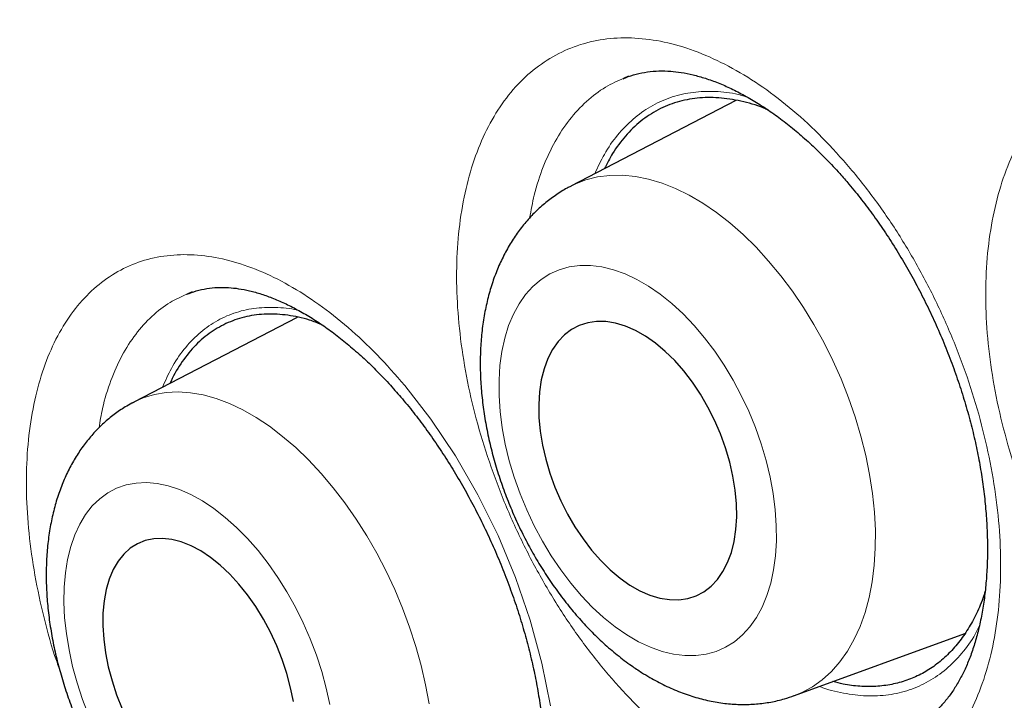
# Model space of a CAD drawing. Header units: millimetres. Extents: x 8 to 869, y 12 to 812.
# Tile 152 of 230: x 704.75 to 708.84, y 389.96 to 392.8. Entities that reach past the tile are written whole.
import ezdxf

# ---------------------------------------------------------------- set-up
doc = ezdxf.new("R2010")
doc.units = ezdxf.units.MM

msp = doc.modelspace()

# ---------------------------------------------------------------- linework, layer by layer
at = {"color": 7, "linetype": 'Continuous', "lineweight": 30}
for p, q in [((707.2794, 392.5596), (707.2583, 392.5511)), ((707.7266, 392.459), (707.039, 392.1023)), ((705.4628, 391.6621), (705.4419, 391.6536)), ((705.9008, 391.5563), (705.2199, 391.2033)), ((707.9701, 389.9823), (708.6797, 390.2405))]:
    msp.add_line(p, q, dxfattribs=at)
at = {"color": 252, "linetype": 'Continuous', "lineweight": 0, "flags": 128}
for points in [[(707.039, 392.1023), (707.0556, 392.1104), (707.102, 392.1285), (707.1508, 392.1408), (707.2015, 392.1473), (707.254, 392.148), (707.308, 392.1428), (707.3631, 392.1319), (707.4191, 392.1151), (707.4757, 392.0927), (707.5326, 392.0648), (707.5895, 392.0314), (707.646, 391.9928), (707.7019, 391.9492), (707.7569, 391.9009), (707.8106, 391.848), (707.8629, 391.7908), (707.9134, 391.7298), (707.9618, 391.6651), (708.0079, 391.5971), (708.0514, 391.5262), (708.0922, 391.4529), (708.1299, 391.3773), (708.1645, 391.3001), (708.1956, 391.2215), (708.2232, 391.142), (708.2471, 391.0621), (708.2671, 390.9821), (708.2832, 390.9025), (708.2953, 390.8236), (708.3033, 390.746), (708.3071, 390.6701), (708.3068, 390.5962), (708.3023, 390.5247), (708.2937, 390.456), (708.2811, 390.3905), (708.2644, 390.3286), (708.2438, 390.2705), (708.2193, 390.2166), (708.1912, 390.1671), (708.1596, 390.1224), (708.1245, 390.0826), (708.0863, 390.0481), (708.0451, 390.0188), (708.0012, 389.9951), (707.9701, 389.9823)], [(707.2727, 390.2348), (707.3217, 390.2064), (707.3707, 390.1835), (707.4192, 390.1662), (707.4671, 390.1545), (707.5139, 390.1487), (707.5593, 390.1488), (707.6029, 390.1547), (707.6445, 390.1664), (707.6837, 390.1838), (707.7203, 390.2068), (707.754, 390.2352), (707.7846, 390.2689), (707.8118, 390.3075), (707.8354, 390.3509), (707.8553, 390.3986), (707.8714, 390.4504), (707.8834, 390.5059), (707.8914, 390.5646), (707.8952, 390.6262), (707.8949, 390.6902), (707.8904, 390.7561), (707.8818, 390.8236), (707.8692, 390.892), (707.8526, 390.9609), (707.8321, 391.0297), (707.8079, 391.0981), (707.7802, 391.1655), (707.7491, 391.2314), (707.715, 391.2954), (707.6779, 391.357), (707.6383, 391.4157), (707.5964, 391.4711), (707.5525, 391.5228), (707.5069, 391.5705), (707.4599, 391.6138), (707.4119, 391.6524), (707.3632, 391.6859), (707.3142, 391.7143), (707.2653, 391.7372), (707.2167, 391.7546), (707.1688, 391.7662), (707.122, 391.772), (707.0767, 391.772), (707.033, 391.7661), (706.9914, 391.7544), (706.9522, 391.737), (706.9156, 391.7139), (706.8819, 391.6855), (706.8513, 391.6518), (706.8241, 391.6132), (706.8005, 391.5698), (706.7806, 391.5221), (706.7646, 391.4703), (706.7525, 391.4148), (706.7445, 391.3561), (706.7407, 391.2945), (706.741, 391.2305), (706.7455, 391.1646), (706.7541, 391.0972), (706.7667, 391.0288), (706.7834, 390.9599), (706.8039, 390.891), (706.828, 390.8226), (706.8558, 390.7552), (706.8868, 390.6893), (706.921, 390.6253), (706.958, 390.5638), (706.9976, 390.5051), (707.0395, 390.4497), (707.0834, 390.3979), (707.129, 390.3502), (707.176, 390.307), (707.224, 390.2684), (707.2727, 390.2348)], [(706.9549, 389.9405), (706.9193, 390.118), (706.8708, 390.2964), (706.8097, 390.4739), (706.7366, 390.6489), (706.653, 390.8181), (706.5595, 390.9797), (706.4572, 391.1323), (706.348, 391.2731), (706.348, 391.2731)], [(705.2131, 391.1997), (705.2163, 391.2015), (705.26, 391.2212), (705.3061, 391.2353), (705.3544, 391.2436), (705.4045, 391.246), (705.4562, 391.2427), (705.5093, 391.2335), (705.5635, 391.2186), (705.6184, 391.198), (705.6738, 391.1718), (705.7294, 391.1401), (705.7849, 391.1032), (705.8399, 391.0613), (705.8943, 391.0145), (705.9476, 390.9631), (705.9997, 390.9073), (706.0502, 390.8476), (706.0989, 390.7841), (706.1455, 390.7173), (706.1898, 390.6475), (706.2315, 390.575), (706.2704, 390.5003), (706.3064, 390.4237), (706.3391, 390.3457), (706.3684, 390.2666), (706.3943, 390.187), (706.4164, 390.1072), (706.4348, 390.0276), (706.4493, 389.9487)], [(706.0366, 389.9451), (706.0217, 390.0135), (706.0029, 390.0823), (705.9805, 390.1509), (705.9546, 390.2188), (705.9253, 390.2856), (705.8929, 390.3508), (705.8577, 390.4138), (705.8198, 390.4743), (705.7796, 390.5318), (705.7374, 390.5859), (705.6933, 390.6362), (705.6479, 390.6823), (705.6013, 390.724), (705.5539, 390.7608), (705.5061, 390.7926), (705.4583, 390.8191), (705.4106, 390.8401), (705.3636, 390.8555), (705.3175, 390.8652), (705.2727, 390.869), (705.2295, 390.867), (705.1881, 390.8592), (705.149, 390.8456), (705.1124, 390.8264), (705.0785, 390.8016), (705.0476, 390.7715), (705.0199, 390.7362), (704.9956, 390.696), (704.9749, 390.6513), (704.9579, 390.6023), (704.9449, 390.5494), (704.9357, 390.4929), (704.9306, 390.4333), (704.9295, 390.371), (704.9325, 390.3065), (704.9396, 390.2402), (704.9506, 390.1726), (704.9656, 390.1041), (704.9843, 390.0353), (705.0067, 389.9667), (705.0327, 389.8988)]]:
    msp.add_lwpolyline(points, dxfattribs=at)
at = {"color": 7, "linetype": 'Continuous', "lineweight": 30, "flags": 128}
for points in [[(707.2857, 390.4426), (707.3274, 390.4189), (707.369, 390.4007), (707.4101, 390.3883), (707.4503, 390.3818), (707.4891, 390.3812), (707.5262, 390.3865), (707.5611, 390.3977), (707.5935, 390.4147), (707.6231, 390.4373), (707.6496, 390.4653), (707.6727, 390.4983), (707.6921, 390.5361), (707.7077, 390.5783), (707.7192, 390.6243), (707.7267, 390.6738), (707.73, 390.7263), (707.729, 390.7811), (707.7239, 390.8378), (707.7145, 390.8958), (707.7011, 390.9544), (707.6838, 391.013), (707.6627, 391.0712), (707.6381, 391.1282), (707.6101, 391.1834), (707.5792, 391.2364), (707.5456, 391.2866), (707.5097, 391.3334), (707.4718, 391.3763), (707.4323, 391.415), (707.3917, 391.4491), (707.3503, 391.4781), (707.3085, 391.5018), (707.2669, 391.52), (707.2258, 391.5324), (707.1856, 391.5389), (707.1468, 391.5396), (707.1097, 391.5342), (707.0748, 391.523), (707.0424, 391.506), (707.0128, 391.4834), (706.9863, 391.4554), (706.9633, 391.4224), (706.9438, 391.3846), (706.9283, 391.3425), (706.9167, 391.2964), (706.9092, 391.2469), (706.9059, 391.1945), (706.9069, 391.1396), (706.9121, 391.0829), (706.9214, 391.025), (706.9348, 390.9664), (706.9522, 390.9077), (706.9732, 390.8496), (706.9979, 390.7926), (707.0258, 390.7373), (707.0567, 390.6843), (707.0903, 390.6342), (707.1262, 390.5874), (707.1641, 390.5444), (707.2036, 390.5057), (707.2442, 390.4716), (707.2857, 390.4426)], [(705.8847, 389.9573), (705.8731, 390.0154), (705.8575, 390.074), (705.8382, 390.1324), (705.8154, 390.19), (705.7893, 390.2463), (705.7601, 390.3007), (705.7282, 390.3526), (705.6939, 390.4015), (705.6575, 390.4468), (705.6195, 390.4882), (705.5802, 390.5252), (705.5399, 390.5574), (705.4992, 390.5844), (705.4585, 390.6061), (705.4181, 390.6222), (705.3785, 390.6324), (705.34, 390.6368), (705.3032, 390.6353), (705.2683, 390.6278), (705.2357, 390.6146), (705.2057, 390.5956), (705.1787, 390.5711), (705.155, 390.5413), (705.1347, 390.5066), (705.1181, 390.4673), (705.1053, 390.4238), (705.0966, 390.3766), (705.0919, 390.3261), (705.0913, 390.2728), (705.0949, 390.2174), (705.1025, 390.1603), (705.1142, 390.1022), (705.1297, 390.0436), (705.149, 389.9852), (705.1718, 389.9276)]]:
    msp.add_lwpolyline(points, dxfattribs=at)
at = {"color": 7, "linetype": 'Continuous', "lineweight": 30}
for points, knots in [([(706.443, 397.0794), (706.4159, 397.0761), (706.3243, 397.0648), (706.17, 397.0401), (705.9799, 397.0056), (705.7917, 396.9656), (705.6054, 396.9206), (705.4216, 396.8706), (705.2406, 396.8157), (705.0626, 396.756), (704.8874, 396.6915), (704.7151, 396.6222), (704.5456, 396.5481), (704.3789, 396.4691), (704.2149, 396.3854), (704.0537, 396.2968), (703.8951, 396.2034), (703.7393, 396.1052), (703.5862, 396.0021), (703.4357, 395.8942), (703.2881, 395.7815), (703.1435, 395.6641), (703.002, 395.5422), (702.8632, 395.4154), (702.7274, 395.2838), (702.5944, 395.1476), (702.4646, 395.0067), (702.338, 394.8613), (702.2146, 394.7115), (702.0947, 394.5574), (701.9782, 394.3992), (701.8654, 394.2369), (701.7562, 394.0708), (701.6508, 393.9008), (701.5491, 393.727), (701.4509, 393.5491), (701.3563, 393.3671), (701.2653, 393.1812), (701.178, 392.9916), (701.0946, 392.7985), (701.015, 392.6021), (700.9392, 392.4019), (700.8669, 392.1977), (700.7982, 391.9893), (700.7332, 391.7773), (700.672, 391.5616), (700.6146, 391.3422), (700.5612, 391.1199), (700.5117, 390.8944), (700.4661, 390.666), (700.4243, 390.4336), (700.3864, 390.1977), (700.3523, 389.9585), (700.3222, 389.7163), (700.296, 389.4713), (700.2738, 389.2238), (700.2556, 388.9742), (700.2415, 388.7228), (700.2314, 388.4697), (700.2253, 388.2154), (700.2232, 387.96), (700.225, 387.702), (700.2308, 387.441), (700.2406, 387.1766), (700.2543, 386.9104), (700.272, 386.6424), (700.2936, 386.3725), (700.3192, 386.1008), (700.3487, 385.8273), (700.3822, 385.5519), (700.4197, 385.2748), (700.4611, 384.9958), (700.5065, 384.7151), (700.5558, 384.4326), (700.609, 384.1489), (700.6659, 383.8646), (700.7265, 383.5803), (700.7907, 383.2958), (700.8585, 383.0111), (700.93, 382.7261), (701.0052, 382.4407), (701.084, 382.1549), (701.1664, 381.8688), (701.2526, 381.5822), (701.3424, 381.2951), (701.4359, 381.0075), (701.5331, 380.7194), (701.634, 380.4308), (701.7385, 380.142), (701.8467, 379.8531), (701.9583, 379.564), (702.0736, 379.2749), (702.1923, 378.9861), (702.3142, 378.6981), (702.4392, 378.4113), (702.5673, 378.1254), (702.6986, 377.8404), (702.8331, 377.5561), (702.9707, 377.2729), (703.1114, 376.9908), (703.2551, 376.7097), (703.4019, 376.4299), (703.5515, 376.1515), (703.7039, 375.8749), (703.859, 375.6), (704.0169, 375.3267), (704.1776, 375.0551), (704.3411, 374.7849), (704.5072, 374.5167), (704.6763, 374.2499), (704.8482, 373.9847), (705.023, 373.7208), (705.2005, 373.4589), (705.3801, 373.1995), (705.5617, 372.943), (705.7459, 372.6884), (705.9326, 372.4359), (706.1217, 372.1855), (706.3125, 371.9384), (706.5049, 371.6946), (706.6991, 371.454), (706.8949, 371.2165), (707.0924, 370.9821), (707.2918, 370.7508), (707.4929, 370.5226), (707.6958, 370.2974), (707.9005, 370.0751), (708.1071, 369.8558), (708.3146, 369.6405), (708.5231, 369.4291), (708.7326, 369.2215), (708.9441, 369.0169), (709.1569, 368.8157), (709.3705, 368.6184), (709.5847, 368.4256), (709.7997, 368.2366), (710.0157, 368.0514), (710.2328, 367.87), (710.4506, 367.6927), (710.669, 367.5195), (710.888, 367.3505), (711.1078, 367.1855), (711.3281, 367.0247), (711.5486, 366.8684), (711.7692, 366.7167), (711.9898, 366.5695), (712.2104, 366.427), (712.431, 366.2891), (712.6378, 366.1637), (712.7709, 366.0865), (712.8305, 366.052)], [0, 0, 0, 0, 0.002823, 0.00957, 0.016329, 0.023101, 0.029887, 0.036668, 0.04341, 0.05013, 0.056832, 0.063518, 0.070192, 0.076858, 0.083519, 0.090178, 0.096839, 0.103505, 0.11018, 0.116866, 0.12357, 0.130253, 0.136949, 0.143666, 0.150399, 0.157148, 0.163907, 0.170675, 0.177447, 0.184221, 0.190992, 0.197758, 0.204515, 0.211259, 0.217989, 0.224737, 0.231495, 0.238257, 0.245017, 0.251766, 0.258498, 0.265224, 0.272005, 0.278791, 0.285585, 0.292389, 0.299208, 0.306045, 0.312821, 0.319633, 0.326469, 0.333324, 0.340192, 0.347066, 0.353942, 0.360812, 0.367668, 0.374507, 0.381321, 0.388107, 0.394858, 0.401572, 0.408401, 0.415219, 0.422036, 0.428851, 0.435668, 0.442487, 0.449311, 0.456141, 0.462979, 0.469828, 0.476689, 0.483564, 0.490451, 0.497316, 0.504156, 0.51098, 0.517791, 0.524592, 0.531387, 0.538177, 0.544968, 0.55176, 0.558557, 0.565362, 0.572178, 0.579008, 0.585847, 0.592681, 0.599534, 0.606399, 0.613266, 0.620126, 0.626969, 0.633798, 0.640643, 0.647482, 0.654317, 0.661153, 0.667991, 0.674834, 0.681668, 0.688493, 0.695312, 0.702129, 0.708947, 0.715768, 0.7226, 0.729417, 0.736265, 0.743132, 0.750005, 0.756869, 0.763709, 0.770538, 0.777433, 0.784307, 0.791162, 0.798002, 0.80483, 0.811649, 0.818463, 0.825274, 0.832085, 0.838899, 0.845719, 0.852548, 0.859393, 0.866147, 0.872935, 0.879742, 0.886553, 0.893353, 0.900125, 0.906871, 0.913655, 0.920428, 0.927193, 0.933953, 0.940711, 0.94747, 0.954233, 0.960985, 0.967721, 0.974444, 0.981158, 0.987867, 0.994572, 1, 1, 1, 1]), ([(707.4584, 395.7343), (707.3456, 395.7321), (707.1062, 395.7274), (706.7496, 395.6955), (706.387, 395.6441), (706.0398, 395.5735), (705.7078, 395.4857), (705.3907, 395.3819), (705.0824, 395.2606), (704.7833, 395.122), (704.4878, 394.9629), (704.1969, 394.7824), (703.9119, 394.5795), (703.6388, 394.3579), (703.3779, 394.118), (703.1295, 393.8601), (702.8985, 393.5897), (702.6844, 393.3083), (702.4865, 393.0175), (702.3008, 392.712), (702.1276, 392.3921), (701.9639, 392.0515), (701.8106, 391.6896), (701.6691, 391.3058), (701.5424, 390.9079), (701.4308, 390.4962), (701.3343, 390.0713), (701.2547, 389.6422), (701.1911, 389.2102), (701.1425, 388.7766), (701.1077, 388.3333), (701.0869, 387.8809), (701.0798, 387.4106), (701.0874, 386.9223), (701.1109, 386.4163), (701.15, 385.9025), (701.2047, 385.3817), (701.2748, 384.8546), (701.3587, 384.3321), (701.4552, 383.8152), (701.5633, 383.3048), (701.6848, 382.7912), (701.8194, 382.2752), (701.9701, 381.7468), (702.1375, 381.2065), (702.3224, 380.6551), (702.5213, 380.1038), (702.7339, 379.5532), (702.96, 379.0041), (703.1946, 378.4678), (703.4366, 377.9446), (703.685, 377.4351), (703.9441, 376.9295), (704.2138, 376.4284), (704.4993, 375.9223), (704.8009, 375.4123), (705.1191, 374.8995), (705.4476, 374.3945), (705.7858, 373.898), (706.1333, 373.4105), (706.4829, 372.942), (706.8336, 372.4923), (707.1844, 372.0612), (707.5418, 371.6405), (707.9054, 371.2306), (708.2822, 370.824), (708.6723, 370.4219), (709.0753, 370.0257), (709.4833, 369.644), (709.8956, 369.277), (710.3117, 368.9254), (710.7231, 368.596), (711.129, 368.2882), (711.5288, 368.0012), (711.9301, 367.7295), (712.3323, 367.4732), (712.7431, 367.2278), (713.1621, 366.9948), (713.5886, 366.7757), (714.014, 366.5753), (714.4376, 366.3938), (714.859, 366.2316), (715.2696, 366.0914), (715.6689, 365.9724), (716.0569, 365.8732), (716.4409, 365.7918), (716.8205, 365.7281), (717.2028, 365.6814), (717.5869, 365.653), (717.972, 365.6442), (718.35, 365.6557), (718.7205, 365.6873), (719.083, 365.7391), (719.4302, 365.8096), (719.7622, 365.8974), (720.0793, 366.0012), (720.3876, 366.1224), (720.6867, 366.2611), (720.9822, 366.4202), (721.2731, 366.6007), (721.5581, 366.8036), (721.8312, 367.0251), (722.0921, 367.2651), (722.3406, 367.523), (722.5713, 367.7937), (722.7798, 368.0655), (722.904, 368.2523), (722.9632, 368.3411)], [0, 0, 0, 0, 0.008735, 0.018528, 0.02832, 0.038112, 0.047345, 0.056578, 0.065811, 0.075044, 0.084277, 0.09407, 0.103862, 0.113655, 0.123447, 0.13324, 0.143032, 0.152265, 0.161498, 0.170731, 0.179964, 0.189197, 0.198989, 0.208782, 0.218574, 0.228367, 0.238159, 0.247952, 0.257185, 0.266418, 0.275651, 0.284883, 0.294116, 0.303909, 0.313701, 0.323494, 0.333286, 0.343079, 0.352871, 0.362104, 0.371337, 0.38057, 0.389803, 0.399036, 0.408828, 0.418621, 0.428413, 0.438206, 0.447998, 0.457791, 0.467024, 0.476257, 0.48549, 0.494723, 0.503956, 0.513748, 0.523541, 0.533333, 0.543125, 0.552918, 0.56271, 0.571943, 0.581176, 0.590409, 0.599642, 0.608875, 0.618668, 0.62846, 0.638253, 0.648045, 0.657838, 0.66763, 0.676863, 0.686096, 0.695329, 0.704562, 0.713795, 0.723587, 0.73338, 0.743172, 0.752965, 0.762757, 0.77255, 0.781783, 0.791016, 0.800248, 0.809481, 0.818714, 0.828507, 0.838299, 0.848092, 0.857884, 0.867677, 0.877469, 0.886702, 0.895935, 0.905168, 0.914401, 0.923634, 0.933426, 0.943219, 0.953011, 0.962804, 0.972596, 0.982389, 0.991622, 1, 1, 1, 1]), ([(707.149, 395.7249), (707.1691, 395.7262), (707.2507, 395.7311), (707.3958, 395.7347), (707.5841, 395.7356), (707.7743, 395.7311), (707.9662, 395.7217), (708.1596, 395.7073), (708.3546, 395.6879), (708.5511, 395.6636), (708.749, 395.6342), (708.9483, 395.5999), (709.1488, 395.5606), (709.3506, 395.5164), (709.5536, 395.4672), (709.7576, 395.4131), (709.9627, 395.3541), (710.1688, 395.2903), (710.3758, 395.2215), (710.5836, 395.148), (710.7922, 395.0696), (711.0014, 394.9864), (711.2113, 394.8984), (711.4218, 394.8057), (711.6328, 394.7082), (711.8441, 394.6061), (712.0559, 394.4993), (712.2679, 394.388), (712.4801, 394.272), (712.6924, 394.1514), (712.9048, 394.0264), (713.1172, 393.8969), (713.3295, 393.7629), (713.5416, 393.6246), (713.7535, 393.482), (713.9651, 393.335), (714.1764, 393.1838), (714.3872, 393.0284), (714.5974, 392.8688), (714.8071, 392.7052), (715.0161, 392.5375), (715.2244, 392.3659), (715.4319, 392.1903), (715.6385, 392.0108), (715.8442, 391.8275), (716.0488, 391.6405), (716.2523, 391.4498), (716.4547, 391.2555), (716.6559, 391.0576), (716.8558, 390.8563), (717.0543, 390.6515), (717.2514, 390.4433), (717.4469, 390.2319), (717.6409, 390.0173), (717.8333, 389.7995), (718.024, 389.5786), (718.2129, 389.3548), (718.4, 389.128), (718.5852, 388.8984), (718.7684, 388.6661), (718.9497, 388.431), (719.1288, 388.1934), (719.3058, 387.9532), (719.4806, 387.7106), (719.6532, 387.4656), (719.8234, 387.2183), (719.9912, 386.9688), (720.1566, 386.7172), (720.3196, 386.4636), (720.4799, 386.2081), (720.6377, 385.9507), (720.7928, 385.6915), (720.9453, 385.4307), (721.0949, 385.1682), (721.2418, 384.9043), (721.3858, 384.6389), (721.5269, 384.3722), (721.665, 384.1043), (721.8001, 383.8352), (721.9322, 383.5651), (722.0612, 383.2941), (722.1871, 383.0221), (722.3098, 382.7494), (722.4292, 382.476), (722.5454, 382.202), (722.6584, 381.9275), (722.7679, 381.6526), (722.8741, 381.3774), (722.9769, 381.102), (723.0763, 380.8265), (723.1722, 380.5509), (723.2646, 380.2754), (723.3534, 380.0001), (723.4387, 379.7249), (723.5204, 379.4502), (723.5984, 379.1759), (723.6728, 378.9021), (723.7436, 378.6289), (723.8106, 378.3565), (723.874, 378.0848), (723.9336, 377.8141), (723.9894, 377.5443), (724.0415, 377.2757), (724.0898, 377.0082), (724.1343, 376.742), (724.1749, 376.4771), (724.2118, 376.2137), (724.2448, 375.9519), (724.2739, 375.6916), (724.2992, 375.4331), (724.3206, 375.1763), (724.3382, 374.9215), (724.3519, 374.6686), (724.3617, 374.4178), (724.3676, 374.1692), (724.3697, 373.9227), (724.3678, 373.6786), (724.3622, 373.4369), (724.3526, 373.1977), (724.3392, 372.961), (724.3219, 372.7269), (724.3008, 372.4955), (724.2758, 372.267), (724.247, 372.0413), (724.2144, 371.8185), (724.178, 371.5988), (724.1378, 371.3821), (724.0938, 371.1686), (724.0461, 370.9583), (723.9947, 370.7513), (723.9395, 370.5477), (723.8806, 370.3475), (723.818, 370.1508), (723.7518, 369.9576), (723.682, 369.768), (723.6085, 369.5821), (723.5315, 369.3999), (723.4509, 369.2215), (723.3667, 369.047), (723.2791, 368.8764), (723.188, 368.7096), (723.0932, 368.5471), (723.0174, 368.4229), (722.972, 368.3543), (722.9606, 368.337)], [0, 0, 0, 0, 0.002338, 0.009485, 0.016627, 0.023764, 0.030898, 0.038028, 0.045154, 0.052277, 0.059397, 0.066515, 0.073629, 0.080742, 0.087852, 0.094961, 0.102068, 0.109174, 0.116279, 0.123383, 0.130486, 0.137588, 0.144689, 0.151791, 0.158892, 0.165992, 0.173093, 0.180194, 0.187294, 0.194395, 0.201496, 0.208597, 0.215698, 0.2228, 0.229902, 0.237004, 0.244107, 0.25121, 0.258313, 0.265417, 0.272521, 0.279626, 0.286731, 0.293836, 0.300942, 0.308049, 0.315155, 0.322262, 0.32937, 0.336478, 0.343586, 0.350694, 0.357803, 0.364912, 0.372022, 0.379132, 0.386242, 0.393352, 0.400463, 0.407573, 0.414685, 0.421796, 0.428907, 0.436019, 0.443131, 0.450243, 0.457355, 0.464467, 0.471579, 0.478691, 0.485804, 0.492916, 0.500028, 0.507141, 0.514253, 0.521366, 0.528478, 0.53559, 0.542703, 0.549815, 0.556927, 0.564039, 0.57115, 0.578262, 0.585373, 0.592484, 0.599595, 0.606706, 0.613817, 0.620927, 0.628037, 0.635147, 0.642256, 0.649365, 0.656474, 0.663582, 0.67069, 0.677798, 0.684905, 0.692012, 0.699118, 0.706224, 0.71333, 0.720435, 0.72754, 0.734644, 0.741748, 0.748851, 0.755954, 0.763057, 0.770159, 0.777261, 0.784362, 0.791463, 0.798564, 0.805664, 0.812764, 0.819864, 0.826963, 0.834063, 0.841162, 0.848262, 0.855361, 0.862461, 0.869561, 0.876661, 0.883762, 0.890863, 0.897966, 0.905069, 0.912173, 0.919279, 0.926387, 0.933496, 0.940607, 0.94772, 0.954836, 0.961954, 0.969076, 0.976201, 0.983329, 0.990461, 0.997598, 1, 1, 1, 1]), ([(706.9222, 395.4773), (706.8942, 395.4738), (706.8051, 395.4629), (706.657, 395.439), (706.478, 395.4058), (706.3013, 395.3674), (706.1269, 395.3239), (705.9548, 395.2755), (705.785, 395.2221), (705.6178, 395.1637), (705.453, 395.1003), (705.2908, 395.0321), (705.1313, 394.959), (704.9743, 394.881), (704.8201, 394.7981), (704.6687, 394.7105), (704.52, 394.6181), (704.3742, 394.5209), (704.2314, 394.4191), (704.0914, 394.3125), (703.9545, 394.2013), (703.8206, 394.0855), (703.6898, 393.9651), (703.5621, 393.8402), (703.4376, 393.7108), (703.3163, 393.5769), (703.1982, 393.4386), (703.0835, 393.2959), (702.9721, 393.1488), (702.864, 392.9975), (702.7594, 392.842), (702.6583, 392.6823), (702.5607, 392.5184), (702.4666, 392.3505), (702.3761, 392.1786), (702.2891, 392.0027), (702.2059, 391.8229), (702.1263, 391.6393), (702.0504, 391.452), (701.9782, 391.2609), (701.9098, 391.0662), (701.8452, 390.868), (701.7844, 390.6663), (701.7274, 390.4612), (701.6743, 390.2527), (701.625, 390.041), (701.5796, 389.8261), (701.5381, 389.6081), (701.5005, 389.3871), (701.4669, 389.1631), (701.4372, 388.9362), (701.4114, 388.7066), (701.3895, 388.4742), (701.3716, 388.2392), (701.3577, 388.0017), (701.3477, 387.7617), (701.3417, 387.5193), (701.3397, 387.2746), (701.3416, 387.0277), (701.3475, 386.7787), (701.3573, 386.5276), (701.3711, 386.2746), (701.3888, 386.0197), (701.4104, 385.763), (701.436, 385.5046), (701.4655, 385.2446), (701.4989, 384.9831), (701.5361, 384.7202), (701.5773, 384.4559), (701.6223, 384.1904), (701.6711, 383.9237), (701.7238, 383.6559), (701.7803, 383.3872), (701.8405, 383.1176), (701.9046, 382.8472), (701.9723, 382.5761), (702.0438, 382.3043), (702.1189, 382.0321), (702.1978, 381.7594), (702.2802, 381.4864), (702.3663, 381.2131), (702.4559, 380.9397), (702.5491, 380.6663), (702.6458, 380.3928), (702.746, 380.1195), (702.8496, 379.8465), (702.9566, 379.5737), (703.067, 379.3013), (703.1808, 379.0295), (703.2978, 378.7582), (703.4181, 378.4876), (703.5415, 378.2178), (703.6682, 377.9489), (703.798, 377.6809), (703.9309, 377.4139), (704.0668, 377.1481), (704.2057, 376.8836), (704.3475, 376.6203), (704.4923, 376.3585), (704.6398, 376.0981), (704.7902, 375.8393), (704.9433, 375.5823), (705.0991, 375.3269), (705.2576, 375.0735), (705.4186, 374.8219), (705.5822, 374.5724), (705.7482, 374.325), (705.9167, 374.0798), (706.0875, 373.8368), (706.2607, 373.5963), (706.436, 373.3581), (706.6136, 373.1225), (706.7933, 372.8894), (706.975, 372.6591), (707.1588, 372.4315), (707.3445, 372.2068), (707.5321, 371.9849), (707.7214, 371.7661), (707.9126, 371.5503), (708.1054, 371.3376), (708.2999, 371.1282), (708.4959, 370.922), (708.6934, 370.7192), (708.8923, 370.5199), (709.0926, 370.324), (709.2942, 370.1316), (709.497, 369.9429), (709.701, 369.7579), (709.906, 369.5767), (710.1121, 369.3992), (710.3191, 369.2256), (710.527, 369.056), (710.7357, 368.8904), (710.9451, 368.7288), (711.1552, 368.5713), (711.3659, 368.418), (711.5772, 368.269), (711.7889, 368.1242), (712.001, 367.9837), (712.2134, 367.8476), (712.426, 367.7159), (712.6001, 367.6117), (712.7033, 367.5518), (712.7355, 367.5331)], [0, 0, 0, 0, 0.0032567, 0.0103694, 0.0174776, 0.0245813, 0.0316807, 0.0387758, 0.0458671, 0.0529547, 0.060039, 0.0671205, 0.0741995, 0.0812767, 0.0883525, 0.0954275, 0.1025023, 0.1095772, 0.1166529, 0.1237298, 0.1308085, 0.1378895, 0.1449733, 0.1520603, 0.1591508, 0.1662452, 0.1733437, 0.1804465, 0.1875536, 0.1946653, 0.2017814, 0.208902, 0.216027, 0.2231563, 0.2302897, 0.237427, 0.244568, 0.2517125, 0.2588604, 0.2660112, 0.2731648, 0.280321, 0.2874794, 0.2946399, 0.3018023, 0.3089662, 0.3161316, 0.3232981, 0.3304657, 0.3376342, 0.3448033, 0.351973, 0.3591432, 0.3663136, 0.3734843, 0.380655, 0.3878258, 0.3949965, 0.4021671, 0.4093375, 0.4165076, 0.4236774, 0.430847, 0.4380162, 0.445185, 0.4523534, 0.4595214, 0.4666891, 0.4738563, 0.481023, 0.4881894, 0.4953553, 0.5025208, 0.5096859, 0.5168506, 0.5240149, 0.5311787, 0.5383423, 0.5455054, 0.5526682, 0.5598306, 0.5669927, 0.5741545, 0.581316, 0.5884773, 0.5956382, 0.6027989, 0.6099594, 0.6171197, 0.6242797, 0.6314396, 0.6385993, 0.6457589, 0.6529183, 0.6600776, 0.6672369, 0.674396, 0.6815551, 0.6887141, 0.6958732, 0.7030322, 0.7101912, 0.7173502, 0.7245093, 0.7316685, 0.7388277, 0.745987, 0.7531464, 0.760306, 0.7674657, 0.7746255, 0.7817856, 0.7889458, 0.7961063, 0.803267, 0.8104279, 0.8175891, 0.8247506, 0.8319124, 0.8390746, 0.846237, 0.8533998, 0.860563, 0.8677265, 0.8748904, 0.8820548, 0.8892195, 0.8963847, 0.9035503, 0.9107163, 0.9178828, 0.9250498, 0.9322172, 0.9393851, 0.9465534, 0.9537221, 0.9608913, 0.968061, 0.975231, 0.9824015, 0.9895723, 0.9967434, 1, 1, 1, 1]), ([(707.2572, 392.5494), (707.2604, 392.5509), (707.2777, 392.559), (707.3111, 392.5689), (707.3574, 392.5785), (707.4053, 392.5825), (707.4523, 392.5816), (707.4998, 392.5761), (707.5481, 392.5665), (707.5994, 392.552), (707.6526, 392.5329), (707.7071, 392.509), (707.7629, 392.4804), (707.8195, 392.4472), (707.8767, 392.4092), (707.9341, 392.3668), (707.9914, 392.32), (708.0482, 392.269), (708.1041, 392.2141), (708.1539, 392.1611), (708.1845, 392.1254), (708.1974, 392.1106)], [0, 0, 0, 0, 0.014396, 0.078685, 0.14233, 0.204128, 0.263511, 0.31429, 0.36807, 0.421933, 0.475668, 0.52941, 0.583243, 0.637206, 0.691287, 0.745446, 0.799615, 0.853708, 0.907661, 0.96142, 1, 1, 1, 1]), ([(707.8615, 392.4186), (707.8551, 392.4216), (707.8165, 392.4393), (707.747, 392.4577), (707.6542, 392.4723), (707.5652, 392.4709), (707.4804, 392.4548), (707.4015, 392.4225), (707.3294, 392.3751), (707.2663, 392.3136), (707.2159, 392.247), (707.1907, 392.1969), (707.1799, 392.1754)], [0, 0, 0, 0, 0.022404, 0.134272, 0.246018, 0.358105, 0.469833, 0.582739, 0.696041, 0.80897, 0.918273, 1, 1, 1, 1]), ([(708.1974, 392.1106), (708.2064, 392.0997), (708.2329, 392.068), (708.2757, 392.0128), (708.3254, 391.944), (708.3735, 391.8718), (708.42, 391.7965), (708.4645, 391.7185), (708.5068, 391.638), (708.5466, 391.5557), (708.5837, 391.4717), (708.6178, 391.3868), (708.6488, 391.3014), (708.6765, 391.2159), (708.7008, 391.1308), (708.7216, 391.0466), (708.7387, 390.9637), (708.7525, 390.8816), (708.7629, 390.8003), (708.77, 390.7196), (708.7737, 390.6401), (708.774, 390.5624), (708.7709, 390.487), (708.7646, 390.4145), (708.755, 390.3454), (708.7425, 390.2801), (708.7272, 390.219), (708.7093, 390.1624), (708.6891, 390.1106), (708.6667, 390.0633), (708.6419, 390.0196), (708.6145, 389.9794), (708.5845, 389.9427), (708.5521, 389.9097), (708.5171, 389.8808), (708.4807, 389.8562), (708.455, 389.8437), (708.4426, 389.8377)], [0, 0, 0, 0, 0.014698, 0.042867, 0.071218, 0.099819, 0.128646, 0.157664, 0.186827, 0.216085, 0.245381, 0.274637, 0.303792, 0.332794, 0.361593, 0.390152, 0.41843, 0.446479, 0.474963, 0.503692, 0.532608, 0.561639, 0.59071, 0.619714, 0.64857, 0.677209, 0.705578, 0.733645, 0.761407, 0.788928, 0.816869, 0.845806, 0.875429, 0.905861, 0.937223, 0.969602, 1, 1, 1, 1]), ([(707.039, 392.1016), (707.0341, 392.0993), (707.0119, 392.0886), (706.9751, 392.0647), (706.929, 392.0302), (706.8864, 391.991), (706.8469, 391.9477), (706.8109, 391.9003), (706.7783, 391.8489), (706.7495, 391.7936), (706.7244, 391.7346), (706.7034, 391.672), (706.6865, 391.6061), (706.6739, 391.5372), (706.6657, 391.4657), (706.6619, 391.3922), (706.6625, 391.3172), (706.6675, 391.241), (706.6767, 391.1642), (706.6899, 391.0871), (706.7071, 391.0101), (706.7282, 390.9334), (706.7529, 390.8574), (706.7812, 390.7824), (706.8129, 390.7087), (706.848, 390.6366), (706.8862, 390.5663), (706.9275, 390.4981), (706.9717, 390.4325), (707.0187, 390.3695), (707.0684, 390.3095), (707.1207, 390.2529), (707.1754, 390.1999), (707.2325, 390.151), (707.2855, 390.1107), (707.32, 390.0882), (707.334, 390.079)], [0, 0, 0, 0, 0.007646, 0.034514, 0.0614, 0.08843, 0.115725, 0.143397, 0.171544, 0.200242, 0.229529, 0.259401, 0.289805, 0.320647, 0.351806, 0.383158, 0.414588, 0.445997, 0.477344, 0.508606, 0.539781, 0.570878, 0.601914, 0.63291, 0.663892, 0.694885, 0.725908, 0.756988, 0.788151, 0.819422, 0.850825, 0.882375, 0.914079, 0.945929, 0.977892, 1, 1, 1, 1]), ([(705.4409, 391.6523), (705.4537, 391.6573), (705.4802, 391.6676), (705.5229, 391.6769), (705.5679, 391.6816), (705.6122, 391.6812), (705.6567, 391.6764), (705.7022, 391.6676), (705.7509, 391.654), (705.8015, 391.6358), (705.8538, 391.613), (705.9075, 391.5855), (705.9622, 391.5532), (706.0178, 391.5164), (706.0738, 391.475), (706.1299, 391.4291), (706.1857, 391.3791), (706.2409, 391.3251), (706.294, 391.2688), (706.3281, 391.2289), (706.3446, 391.2096)], [0, 0, 0, 0, 0.061743, 0.127278, 0.190762, 0.251344, 0.30216, 0.355905, 0.409753, 0.463423, 0.517094, 0.570869, 0.624804, 0.678899, 0.733116, 0.787396, 0.841649, 0.8958, 0.949789, 1, 1, 1, 1]), ([(706.002, 391.5261), (705.9853, 391.5328), (705.9375, 391.5518), (705.8607, 391.5672), (705.773, 391.5725), (705.6897, 391.5621), (705.6121, 391.5368), (705.5408, 391.497), (705.4762, 391.4433), (705.4212, 391.3737), (705.3865, 391.3191), (705.3732, 391.285), (705.3721, 391.2823)], [0, 0, 0, 0, 0.062018, 0.177622, 0.293618, 0.409256, 0.524768, 0.640633, 0.756127, 0.872838, 0.989958, 1, 1, 1, 1]), ([(706.3446, 391.2096), (706.3536, 391.1987), (706.3798, 391.167), (706.4223, 391.1119), (706.4716, 391.0431), (706.5195, 390.971), (706.5659, 390.8958), (706.6105, 390.8178), (706.653, 390.7374), (706.6931, 390.6551), (706.7307, 390.5713), (706.7654, 390.4864), (706.7971, 390.401), (706.8257, 390.3156), (706.8509, 390.2305), (706.8727, 390.1464), (706.891, 390.0635), (706.906, 389.9815), (706.9177, 389.9003), (706.9262, 389.8197), (706.9314, 389.7403), (706.9334, 389.6628), (706.932, 389.5876), (706.9273, 389.5152), (706.9196, 389.4463), (706.9089, 389.3812), (706.8955, 389.3204), (706.8795, 389.2641), (706.8613, 389.2127), (706.841, 389.166), (706.8184, 389.1229), (706.7934, 389.0834), (706.7661, 389.0474), (706.7365, 389.0153), (706.7047, 388.9869), (706.6701, 388.9628), (706.6447, 388.9476), (706.63, 388.9418), (706.6284, 388.9412)], [0, 0, 0, 0, 0.0146468, 0.042658, 0.0708533, 0.0993027, 0.1279807, 0.1568517, 0.1858711, 0.2149871, 0.244143, 0.2732627, 0.3022849, 0.3311553, 0.3598262, 0.388259, 0.4164113, 0.4443292, 0.472663, 0.5012366, 0.5299911, 0.5588557, 0.5877515, 0.6165692, 0.645228, 0.6736559, 0.7017953, 0.7296099, 0.7570918, 0.7842915, 0.8117823, 0.8403047, 0.8694894, 0.8994871, 0.9304671, 0.9625972, 0.995961, 1, 1, 1, 1]), ([(705.2198, 391.2025), (705.2101, 391.1976), (705.1837, 391.1842), (705.1436, 391.1569), (705.0995, 391.1215), (705.0587, 391.0817), (705.0213, 391.0378), (704.9873, 390.9899), (704.9568, 390.938), (704.93, 390.8822), (704.907, 390.8227), (704.888, 390.7596), (704.8733, 390.6932), (704.8628, 390.6239), (704.8567, 390.5521), (704.8549, 390.4783), (704.8575, 390.4032), (704.8644, 390.3271), (704.8753, 390.2505), (704.8901, 390.1738), (704.9088, 390.0971), (704.9311, 390.0209), (704.957, 389.9454), (704.9863, 389.871), (705.0189, 389.7978), (705.0546, 389.7263), (705.0933, 389.6566), (705.1349, 389.5891), (705.1794, 389.5241), (705.2265, 389.4618), (705.2762, 389.4025), (705.3283, 389.3465), (705.3829, 389.2941), (705.4397, 389.2457), (705.4986, 389.2017), (705.5593, 389.1625), (705.6215, 389.1285), (705.6847, 389.1001), (705.7484, 389.0777), (705.812, 389.0614), (705.8751, 389.0512), (705.937, 389.0472), (705.9976, 389.0491), (706.0562, 389.0569), (706.1081, 389.0684), (706.1394, 389.0797), (706.1525, 389.0844)], [0, 0, 0, 0, 0.0117302, 0.0320504, 0.0524128, 0.0729208, 0.093675, 0.1147695, 0.1362856, 0.158283, 0.1807891, 0.2037899, 0.2272269, 0.251005, 0.2750106, 0.2991334, 0.3232678, 0.3473539, 0.3713641, 0.3952895, 0.4191344, 0.442911, 0.4666366, 0.4903311, 0.5140164, 0.5377142, 0.5614408, 0.5852195, 0.6090736, 0.6330252, 0.6570944, 0.6812965, 0.705639, 0.7301152, 0.7546974, 0.7793131, 0.8038451, 0.8281597, 0.8521144, 0.8755882, 0.8985064, 0.9208505, 0.9426514, 0.9639746, 0.9849064, 1, 1, 1, 1]), ([(708.7642, 390.4165), (708.7611, 390.4066), (708.7499, 390.3706), (708.7249, 390.3155), (708.6894, 390.2515), (708.6485, 390.195), (708.6022, 390.1451), (708.5512, 390.1033), (708.4965, 390.0698), (708.438, 390.0446), (708.3754, 390.0276), (708.3099, 390.0193), (708.2422, 390.0201), (708.1826, 390.0269), (708.1447, 390.0369), (708.1305, 390.0407)], [0, 0, 0, 0, 0.032062, 0.117123, 0.199196, 0.281838, 0.366278, 0.451339, 0.533412, 0.616054, 0.700494, 0.785555, 0.867628, 0.95027, 1, 1, 1, 1]), ([(707.334, 390.079), (707.3456, 390.0718), (707.3775, 390.0521), (707.4311, 390.0238), (707.4949, 389.996), (707.5593, 389.9741), (707.6236, 389.9582), (707.6874, 389.9484), (707.7502, 389.9446), (707.8116, 389.9467), (707.8712, 389.9547), (707.9239, 389.9664), (707.9558, 389.9778), (707.9692, 389.9826)], [0, 0, 0, 0, 0.058466, 0.162017, 0.265059, 0.366703, 0.466516, 0.564226, 0.659754, 0.753198, 0.844792, 0.934854, 1, 1, 1, 1])]:
    msp.add_open_spline(points, degree=3, knots=knots, dxfattribs=at)
at = {"color": 252, "linetype": 'Continuous', "lineweight": 0}
for points, knots in [([(712.7443, 395.0684), (712.5986, 395.1508), (712.3071, 395.3156), (711.8704, 395.5398), (711.4347, 395.747), (710.9991, 395.9359), (710.5641, 396.1067), (710.1301, 396.2587), (709.6994, 396.3913), (709.2691, 396.5051), (708.8397, 396.5993), (708.419, 396.6721), (708.0105, 396.7235), (707.6145, 396.7546), (707.2247, 396.7664), (706.8526, 396.7591), (706.4979, 396.7347), (706.1602, 396.695), (705.8291, 396.6394), (705.4959, 396.566), (705.1615, 396.4733), (704.8282, 396.36), (704.505, 396.2288), (704.1923, 396.0801), (703.8894, 395.9135), (703.5986, 395.7304), (703.32, 395.5312), (703.0535, 395.3167), (702.7978, 395.086), (702.5838, 394.8703), (702.4074, 394.6762), (702.249, 394.4897), (702.0811, 394.2759), (701.9059, 394.0321), (701.7528, 393.799), (701.6197, 393.5794), (701.4799, 393.3323), (701.3246, 393.0308), (701.16, 392.6704), (701.0097, 392.2968), (700.8734, 391.9106), (700.7508, 391.5115), (700.6428, 391.1024), (700.5492, 390.6839), (700.4697, 390.2568), (700.4039, 389.8191), (700.3549, 389.3984), (700.3201, 388.9973), (700.2952, 388.5878), (700.2806, 388.1406), (700.2793, 387.6544), (700.2918, 387.1763), (700.3166, 386.708), (700.3521, 386.2505), (700.399, 385.787), (700.4576, 385.318), (700.5276, 384.8439), (700.6062, 384.3823), (700.692, 383.934), (700.7909, 383.4656), (700.9087, 382.9601), (701.0481, 382.4175), (701.196, 381.8907), (701.3508, 381.3805), (701.5108, 380.8876), (701.6817, 380.3935), (701.8632, 379.8988), (702.0553, 379.404), (702.2501, 378.9282), (702.4461, 378.4719), (702.6575, 378.0007), (702.8941, 377.4975), (703.1579, 376.9636), (703.4237, 376.4512), (703.6899, 375.9605), (703.9551, 375.4914), (704.2291, 375.0262), (704.5115, 374.5654), (704.802, 374.1094), (705.1163, 373.635), (705.4553, 373.1438), (705.8141, 372.6462), (706.1753, 372.1661), (706.5379, 371.7035), (706.9077, 371.251), (707.2733, 370.8219), (707.6337, 370.4156), (707.988, 370.0315), (708.3469, 369.6575), (708.7287, 369.2754), (709.1336, 368.8876), (709.555, 368.5031), (709.9734, 368.1395), (710.3881, 367.7963), (710.8057, 367.4679), (711.2134, 367.1638), (711.6106, 366.883), (711.9969, 366.6244), (712.3839, 366.3786), (712.6421, 366.2267), (712.7712, 366.1508)], [0, 0, 0, 0, 0.011138, 0.022283, 0.033428, 0.044566, 0.05583, 0.067101, 0.078371, 0.089635, 0.101181, 0.112728, 0.123713, 0.134704, 0.145696, 0.156681, 0.166719, 0.176762, 0.186804, 0.196842, 0.207723, 0.218604, 0.229385, 0.240173, 0.250961, 0.261742, 0.272331, 0.282925, 0.293519, 0.304108, 0.310709, 0.317311, 0.326139, 0.334968, 0.343796, 0.350437, 0.357078, 0.368004, 0.37893, 0.389757, 0.40059, 0.411424, 0.422251, 0.432884, 0.443523, 0.454162, 0.464795, 0.473491, 0.482187, 0.492938, 0.503692, 0.514442, 0.524132, 0.533824, 0.543514, 0.553253, 0.562994, 0.572733, 0.581471, 0.590209, 0.601012, 0.611817, 0.622619, 0.632357, 0.642096, 0.651834, 0.661621, 0.671411, 0.681198, 0.689916, 0.698634, 0.709409, 0.720188, 0.730963, 0.740673, 0.750386, 0.760096, 0.769854, 0.779614, 0.789372, 0.80072, 0.812069, 0.822856, 0.833648, 0.844441, 0.855228, 0.865075, 0.874926, 0.884777, 0.894624, 0.905976, 0.917328, 0.928126, 0.938929, 0.949733, 0.96053, 0.970395, 0.980265, 0.990135, 1, 1, 1, 1]), ([(708.2029, 392.1762), (708.1644, 392.2198), (708.0872, 392.3071), (707.9648, 392.4195), (707.8395, 392.5168), (707.7122, 392.5958), (707.5848, 392.6565), (707.4588, 392.6982), (707.3358, 392.7195), (707.2173, 392.7209), (707.1049, 392.7025), (707, 392.6636), (706.9039, 392.6056), (706.8176, 392.5291), (706.7427, 392.4345), (706.6798, 392.3235), (706.6295, 392.1976), (706.593, 392.0579), (706.5702, 391.9065), (706.5616, 391.7454), (706.5676, 391.5763), (706.5877, 391.4016), (706.6216, 391.2234), (706.6695, 391.044), (706.7301, 390.8656), (706.8028, 390.6905), (706.8871, 390.521), (706.9815, 390.3591), (707.0848, 390.2068), (707.196, 390.0663), (707.3134, 389.9391), (707.4331, 389.8291), (707.5533, 389.737), (707.675, 389.6605), (707.7998, 389.6), (707.9259, 389.5574), (708.0492, 389.5343), (708.168, 389.5318), (708.2808, 389.5492), (708.3863, 389.5864), (708.483, 389.6434), (708.5697, 389.719), (708.6456, 389.8121), (708.7093, 389.9223), (708.7602, 390.0474), (708.7979, 390.1861), (708.8214, 390.3369), (708.8308, 390.4975), (708.826, 390.6661), (708.8066, 390.8405), (708.7734, 391.0186), (708.7267, 391.198), (708.6667, 391.3765), (708.5946, 391.5518), (708.5113, 391.7219), (708.4173, 391.884), (708.3149, 392.0376), (708.2402, 392.1301), (708.2029, 392.1762)], [0, 0, 0, 0, 0.017879, 0.035815, 0.053694, 0.071573, 0.089509, 0.107388, 0.125266, 0.143202, 0.161081, 0.17896, 0.196896, 0.214775, 0.232654, 0.25059, 0.268469, 0.286348, 0.304284, 0.322162, 0.340041, 0.357977, 0.375856, 0.393735, 0.411671, 0.42955, 0.447429, 0.465365, 0.483244, 0.501123, 0.519059, 0.536938, 0.5537, 0.570463, 0.588342, 0.606278, 0.624157, 0.642035, 0.659971, 0.67785, 0.695729, 0.713665, 0.731544, 0.749423, 0.767359, 0.785238, 0.803117, 0.821053, 0.838932, 0.85681, 0.874746, 0.892625, 0.910504, 0.92844, 0.946319, 0.964194, 0.982125, 1, 1, 1, 1]), ([(710.4745, 392.1242), (710.4354, 392.1679), (710.3569, 392.2555), (710.2321, 392.3684), (710.104, 392.4662), (709.9734, 392.5459), (709.8424, 392.6073), (709.7125, 392.6496), (709.5854, 392.6716), (709.4626, 392.6737), (709.3456, 392.6559), (709.2362, 392.6178), (709.1354, 392.5604), (709.0445, 392.4845), (708.9651, 392.3905), (708.8978, 392.2801), (708.8433, 392.1547), (708.8029, 392.0154), (708.7765, 391.8644), (708.7646, 391.7036), (708.7677, 391.5348), (708.7853, 391.3602), (708.8172, 391.1822), (708.8635, 391.0028), (708.9231, 390.8244), (708.9953, 390.6491), (709.0795, 390.4794), (709.1744, 390.3173), (709.2787, 390.1646), (709.3914, 390.0237), (709.5109, 389.8961), (709.633, 389.7855), (709.7558, 389.6929), (709.8806, 389.6158), (710.0089, 389.5547), (710.1389, 389.5114), (710.2664, 389.4876), (710.3895, 389.4845), (710.5068, 389.5012), (710.6169, 389.5377), (710.7182, 389.594), (710.8096, 389.669), (710.89, 389.7615), (710.958, 389.8711), (711.0132, 389.9957), (711.0548, 390.1339), (711.0819, 390.2843), (711.0946, 390.4446), (711.0928, 390.6129), (711.0759, 390.7872), (711.0448, 390.9651), (710.9997, 391.1445), (710.9407, 391.323), (710.8692, 391.4985), (710.7859, 391.6688), (710.6915, 391.8312), (710.5881, 391.9851), (710.5124, 392.0779), (710.4745, 392.1242)], [0, 0, 0, 0, 0.017879, 0.035815, 0.053694, 0.071573, 0.089509, 0.107387, 0.125266, 0.143202, 0.161081, 0.17896, 0.196896, 0.214775, 0.232654, 0.25059, 0.268469, 0.286348, 0.304284, 0.322162, 0.340041, 0.357977, 0.375856, 0.393735, 0.411671, 0.42955, 0.447429, 0.465365, 0.483244, 0.501123, 0.519059, 0.536938, 0.553699, 0.57046, 0.588339, 0.606274, 0.624153, 0.642032, 0.659968, 0.677847, 0.695726, 0.713662, 0.731541, 0.74942, 0.767356, 0.785235, 0.803114, 0.821049, 0.838928, 0.856807, 0.874743, 0.892622, 0.910501, 0.928437, 0.946316, 0.964192, 0.982124, 1, 1, 1, 1]), ([(707.262, 392.5526), (707.2356, 392.5409), (707.1794, 392.516), (707.1032, 392.4568), (707.0325, 392.3811), (706.972, 392.2901), (706.9231, 392.1846), (706.8875, 392.0779), (706.8738, 392.002), (706.868, 391.9695)], [0, 0, 0, 0, 0.133144, 0.283808, 0.434952, 0.585615, 0.736279, 0.887423, 1, 1, 1, 1]), ([(707.1395, 392.1544), (707.1521, 392.1819), (707.1792, 392.2411), (707.2328, 392.3169), (707.2972, 392.3835), (707.3699, 392.4355), (707.45, 392.4726), (707.5365, 392.494), (707.6282, 392.4988), (707.7079, 392.4923), (707.7574, 392.478), (707.774, 392.4732)], [0, 0, 0, 0, 0.1037832, 0.2231128, 0.3424425, 0.4621526, 0.5814822, 0.7008119, 0.820522, 0.9398516, 1, 1, 1, 1]), ([(706.348, 391.2731), (706.3099, 391.3167), (706.2336, 391.4039), (706.1132, 391.5163), (705.9903, 391.6136), (705.8658, 391.6928), (705.7416, 391.7537), (705.619, 391.7956), (705.4998, 391.8172), (705.3854, 391.819), (705.2771, 391.801), (705.1765, 391.7626), (705.0848, 391.705), (705.003, 391.629), (704.9325, 391.535), (704.8738, 391.4246), (704.8277, 391.2992), (704.7952, 391.1601), (704.7762, 391.0093), (704.7709, 390.8487), (704.7801, 390.6802), (704.8027, 390.506), (704.8396, 390.3284), (704.8762, 390.1895), (704.9041, 390.1113), (704.9109, 390.0921)], [0, 0, 0, 0, 0.044748, 0.089639, 0.134387, 0.179136, 0.224027, 0.268775, 0.313523, 0.358414, 0.403162, 0.447911, 0.492802, 0.53755, 0.582298, 0.627189, 0.671937, 0.716686, 0.761577, 0.806325, 0.851073, 0.895964, 0.940712, 0.985461, 1, 1, 1, 1]), ([(705.4406, 391.6526), (705.4173, 391.6422), (705.3652, 391.6191), (705.294, 391.5626), (705.2266, 391.4884), (705.1692, 391.3989), (705.1234, 391.2948), (705.0915, 391.194), (705.08, 391.1239), (705.0756, 391.0969)], [0, 0, 0, 0, 0.126031, 0.281107, 0.436678, 0.591755, 0.746831, 0.902402, 1, 1, 1, 1]), ([(705.34, 391.2656), (705.3517, 391.2924), (705.377, 391.3504), (705.4277, 391.4247), (705.4892, 391.49), (705.559, 391.5406), (705.636, 391.5762), (705.7195, 391.5964), (705.8085, 391.5991), (705.8722, 391.5947), (705.9065, 391.5846), (705.9089, 391.584)], [0, 0, 0, 0, 0.108196, 0.2341536, 0.3601112, 0.4864705, 0.6124281, 0.7383856, 0.8647449, 0.9907025, 1, 1, 1, 1]), ([(708.7398, 390.2719), (708.7342, 390.2602), (708.7137, 390.2175), (708.6677, 390.1568), (708.6033, 390.0905), (708.53, 390.0394), (708.4494, 390.0035), (708.3626, 389.9833), (708.2706, 389.9782), (708.1745, 389.9913), (708.1086, 390.0059), (708.0748, 390.0202), (708.0746, 390.0203)], [0, 0, 0, 0, 0.044548, 0.163717, 0.283265, 0.402434, 0.521603, 0.641151, 0.76032, 0.879489, 0.999037, 1, 1, 1, 1]), ([(705.0757, 389.4927), (705.0379, 389.5364), (704.9621, 389.6239), (704.843, 389.7371), (704.7217, 389.8353), (704.5992, 389.9156), (704.4773, 389.9778), (704.3574, 390.0211), (704.2412, 390.0443), (704.1299, 390.0478), (704.025, 390.0315), (703.928, 389.995), (703.84, 389.9394), (703.7619, 389.8653), (703.6951, 389.7732), (703.6402, 389.6647), (703.5977, 389.5413), (703.5687, 389.4039), (703.553, 389.2548), (703.551, 389.0958), (703.5628, 388.9287), (703.5891, 388.7558), (703.6146, 388.6279), (703.6351, 388.5584), (703.6381, 388.5481)], [0, 0, 0, 0, 0.047177, 0.094504, 0.141681, 0.188858, 0.236186, 0.283363, 0.33054, 0.377867, 0.425044, 0.472221, 0.519549, 0.566726, 0.613903, 0.66123, 0.708407, 0.755584, 0.802912, 0.850089, 0.897265, 0.944593, 0.99177, 1, 1, 1, 1])]:
    msp.add_open_spline(points, degree=3, knots=knots, dxfattribs=at)

doc.saveas('drawing.dxf')
